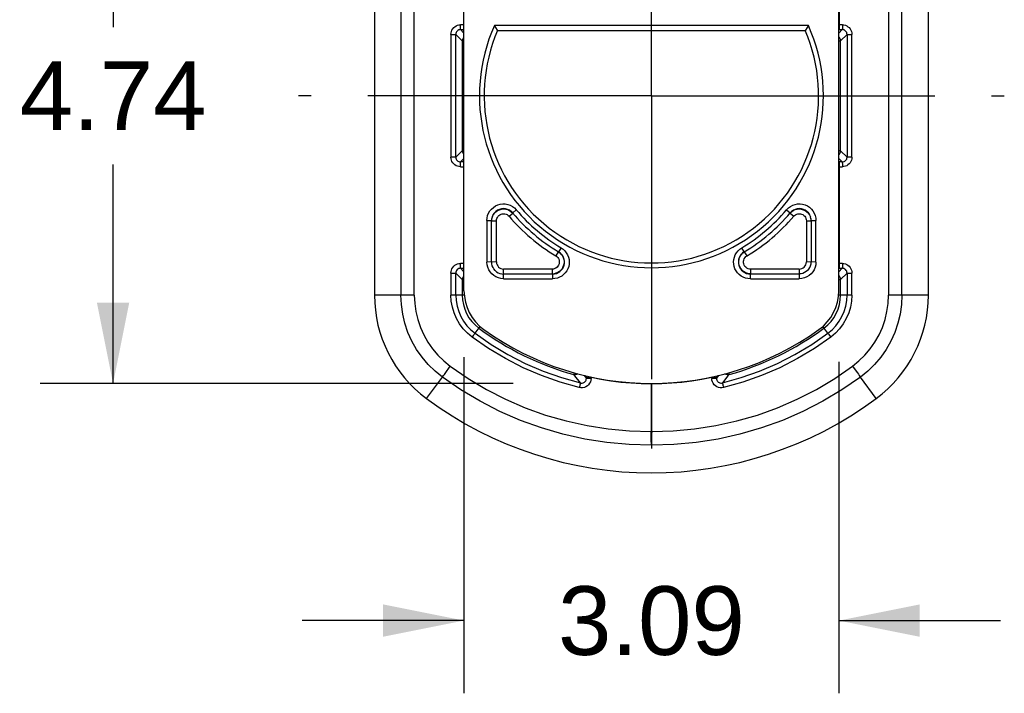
# Model space of a CAD drawing. Header units: inches. Extents: x 0 to 113, y 0 to 73.
# Tile 16 of 19: x 69.29 to 77.41, y 21.61 to 27.17. Entities that reach past the tile are written whole.
import ezdxf

# ---------------------------------------------------------------- set-up
doc = ezdxf.new("R2010")
doc.units = ezdxf.units.IN
doc.header["$LTSCALE"] = 6.233333
doc.header["$MEASUREMENT"] = 0
doc.linetypes.add('CENTER', pattern=[0.6, 0.375, -0.075, 0.075, -0.075])
doc.layers.get('0').update_dxf_attribs({"linetype": 'CONTINUOUS'})
doc.layers.add('DEFAULT_1', color=7, linetype='CENTER')
doc.styles.get("Standard").update_dxf_attribs({"font": 'arial.ttf'})
doc.dimstyles.new('DIMSTYLE_1', dxfattribs={"dimtxt": 0.566667, "dimasz": 0.666667, "dimexe": 0.09, "dimexo": 0.07, "dimgap": 0.0425, "dimtad": 0, "dimtih": 1, "dimtoh": 1, "dimzin": 4, "dimdsep": 46, "dimtxsty": 'Standard', "dimblk": '_FILLED', "dimblk1": '_FILLED', "dimblk2": '_FILLED', "dimcen": 0.09, "dimadec": 3, "dimazin": 1, "dimtfac": 1, "dimtdec": 3, "dimtofl": 0, "dimtmove": 0, "dimatfit": 3, "dimldrblk": '_FILLED', "dimfxl": 0, "dimtolj": 1, "dimtzin": 4, "dimarcsym": 0})

# ---------------------------------------------------------------- blocks, each defined once
blk = doc.blocks.new('_FILLED')
at = {"color": 0, "linetype": 'ByBlock'}
blk.add_solid([(0, 0), (-1, 0.2), (-1, -0.2)], dxfattribs=at)
blk = doc.blocks.new('*D2')
at = {"color": 2, "linetype": 'Continuous'}
for p, q in [((72.9545, 24.3831), (72.9545, 21.61)), ((76.0451, 24.3441), (76.0451, 21.61)), ((72.9545, 22.21), (71.6212, 22.21)), ((76.0451, 22.21), (77.3784, 22.21))]:
    blk.add_line(p, q, dxfattribs=at)
at = {"color": 2, "linetype": 'Continuous', "xscale": 0.6666666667, "yscale": 0.6666666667, "zscale": 0.6666666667}
blk.add_blockref('_FILLED', (72.9545, 22.21), dxfattribs=at)
at = {"color": 2, "linetype": 'Continuous', "xscale": 0.6666666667, "yscale": 0.6666666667, "zscale": 0.6666666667, "rotation": 180}
blk.add_blockref('_FILLED', (76.0451, 22.21), dxfattribs=at)
at = {"color": 2, "linetype": 'Continuous', "insert": (74.4998, 22.4933), "char_height": 0.56667, "width": 1.539901, "attachment_point": 2, "line_spacing_factor": 0.9}
blk.add_mtext('3.09', dxfattribs=at)
blk = doc.blocks.new('*D3')
at = {"color": 2, "linetype": 'Continuous'}
for p, q in [((73.387, 28.9108), (69.4612, 28.9108)), ((70.0612, 28.9108), (70.0612, 27.1054)), ((70.0612, 24.1667), (70.0612, 25.9721)), ((73.3586, 24.1667), (69.4612, 24.1667))]:
    blk.add_line(p, q, dxfattribs=at)
at = {"color": 2, "linetype": 'Continuous', "xscale": 0.6666666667, "yscale": 0.6666666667, "zscale": 0.6666666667}
for p, rotation in [((70.0612, 28.9108), 90), ((70.0612, 24.1667), 270)]:
    blk.add_blockref('_FILLED', p, dxfattribs=dict(at, rotation=rotation))
at = {"color": 2, "linetype": 'Continuous', "insert": (70.0612, 26.8221), "char_height": 0.56667, "width": 1.539901, "attachment_point": 2, "line_spacing_factor": 0.9}
blk.add_mtext('4.74', dxfattribs=at)

msp = doc.modelspace()

# ---------------------------------------------------------------- linework, layer by layer
at = {"color": 7, "linetype": 'Continuous'}
for p, q in [((72.2164, 30.6084), (72.2164, 24.8951)), ((72.4346, 28.1824), (72.4346, 24.8951)), ((72.5449, 24.8951), (72.5449, 28.1824)), ((76.4548, 28.1824), (76.4548, 24.8951)), ((76.565, 24.8951), (76.565, 28.1824)), ((76.7832, 24.8951), (76.7831, 28.2005)), ((72.9545, 24.9301), (72.9545, 28.1474)), ((76.0451, 24.9301), (76.0451, 28.1474)), ((72.9493, 27.9296), (72.9493, 27.1165)), ((76.0504, 27.1165), (76.0504, 27.9296)), ((72.9545, 27.1241), (72.9255, 27.1241)), ((72.9255, 27.1088), (72.9255, 27.1241)), ((72.9493, 27.1165), (72.9494, 27.1024)), ((75.7942, 27.1179), (73.2054, 27.1179)), ((76.0741, 27.1241), (76.0451, 27.1241)), ((72.8468, 27.0453), (72.8868, 27.0453)), ((72.8468, 27.0453), (72.8468, 26.0322)), ((72.9399, 26.9922), (72.8868, 27.0453)), ((72.8868, 26.0322), (72.8868, 27.0453)), ((72.9262, 27.0847), (72.9499, 27.0847)), ((72.9262, 27.0847), (72.9545, 27.0563)), ((72.9494, 27.1024), (72.9495, 27.0965)), ((72.9545, 27.0801), (72.9499, 27.0847)), ((73.2313, 27.0785), (73.2309, 27.079)), ((73.2312, 27.0785), (75.7684, 27.0785)), ((76.0497, 27.0847), (76.0451, 27.0801)), ((76.0451, 27.0563), (76.0735, 27.0847)), ((76.0497, 27.0847), (76.0735, 27.0847)), ((76.1128, 27.0453), (76.0597, 26.9922)), ((76.1128, 27.0453), (76.1529, 27.0453)), ((76.1128, 27.0453), (76.1128, 26.0322)), ((76.1529, 26.0322), (76.1529, 27.0453)), ((72.9399, 26.9922), (72.9545, 26.9922)), ((72.9399, 26.9922), (72.9399, 26.0853)), ((76.0451, 26.9922), (76.0597, 26.9922)), ((76.0597, 26.0853), (76.0597, 26.9922)), ((72.8868, 26.0322), (72.9399, 26.0853)), ((72.9545, 26.0853), (72.9399, 26.0853)), ((76.0597, 26.0853), (76.0451, 26.0853)), ((76.0597, 26.0853), (76.1128, 26.0322)), ((72.8868, 26.0322), (72.8468, 26.0322)), ((72.9545, 26.0212), (72.9262, 25.9928)), ((72.9499, 25.9928), (72.9262, 25.9928)), ((72.9499, 25.9928), (72.9545, 25.9974)), ((76.0735, 25.9928), (76.0451, 26.0212)), ((76.0451, 25.9974), (76.0497, 25.9928)), ((76.0735, 25.9928), (76.0497, 25.9928)), ((76.0498, 25.9919), (76.0497, 25.9928)), ((76.0503, 25.9751), (76.0502, 25.9811)), ((76.1529, 26.0322), (76.1128, 26.0322)), ((72.9255, 25.9535), (72.9545, 25.9535)), ((72.9493, 25.9611), (72.9492, 25.1556)), ((76.0451, 25.9535), (76.0741, 25.9535)), ((76.0504, 25.9611), (76.0503, 25.9751)), ((76.0504, 25.148), (76.0504, 25.9611)), ((73.3558, 25.5727), (73.3858, 25.5981)), ((73.3565, 25.5707), (73.3558, 25.5727)), ((75.6138, 25.5981), (75.6439, 25.5727)), ((75.6439, 25.5727), (75.6432, 25.5707)), ((73.1429, 25.5092), (73.1823, 25.5092)), ((73.1429, 25.5092), (73.1429, 25.1672)), ((73.1823, 25.5092), (73.183, 25.5071)), ((73.1823, 25.1672), (73.1823, 25.5092)), ((73.183, 25.5071), (73.1837, 25.5264)), ((73.183, 25.5071), (73.2224, 25.5071)), ((73.2224, 25.168), (73.2224, 25.5071)), ((73.3264, 25.5452), (73.3565, 25.5707)), ((75.6432, 25.5707), (75.6732, 25.5452)), ((75.7773, 25.5071), (75.8166, 25.5071)), ((75.7773, 25.5071), (75.7773, 25.168)), ((75.8166, 25.5071), (75.8159, 25.5264)), ((75.8166, 25.5071), (75.8174, 25.5092)), ((75.8174, 25.5092), (75.8567, 25.5092)), ((75.8174, 25.5092), (75.8174, 25.1672)), ((75.8567, 25.1672), (75.8567, 25.5092)), ((73.7318, 25.2524), (73.7116, 25.2187)), ((73.7318, 25.2524), (73.7345, 25.2517)), ((73.7546, 25.2856), (73.7345, 25.2517)), ((75.2652, 25.2517), (75.245, 25.2856)), ((75.2652, 25.2517), (75.2678, 25.2524)), ((75.288, 25.2187), (75.2678, 25.2524)), ((73.2224, 25.168), (73.1429, 25.1672)), ((73.183, 25.168), (73.1823, 25.1672)), ((75.8567, 25.1672), (75.7773, 25.168)), ((75.8174, 25.1672), (75.8166, 25.168)), ((72.9545, 25.1556), (72.9255, 25.1556)), ((72.9255, 25.1403), (72.9255, 25.1556)), ((72.9262, 25.1162), (72.9499, 25.1162)), ((72.9262, 25.1162), (72.9545, 25.0878)), ((72.9492, 25.1556), (72.9493, 25.1407)), ((72.9545, 25.1116), (72.9499, 25.1162)), ((73.2806, 25.0295), (73.2814, 25.109)), ((73.6814, 25.109), (73.2814, 25.109)), ((73.6814, 25.109), (73.6814, 25.0696)), ((75.7182, 25.109), (75.3183, 25.109)), ((75.3183, 25.0696), (75.3183, 25.109)), ((75.7182, 25.109), (75.719, 25.0295)), ((76.0741, 25.1556), (76.0451, 25.1556)), ((76.0497, 25.1162), (76.0451, 25.1116)), ((76.0451, 25.0878), (76.0735, 25.1162)), ((76.0497, 25.1162), (76.0735, 25.1162)), ((72.8468, 25.0768), (72.8868, 25.0768)), ((72.8468, 25.0768), (72.8468, 24.8951)), ((72.9399, 25.0237), (72.8868, 25.0768)), ((72.8868, 24.8951), (72.8868, 25.0768)), ((72.9399, 25.0237), (72.9545, 25.0237)), ((72.9399, 25.0237), (72.9399, 24.8951)), ((73.2806, 25.0688), (73.2814, 25.0696)), ((73.6842, 25.0688), (73.2806, 25.0688)), ((73.2806, 25.0295), (73.6842, 25.0295)), ((73.6842, 25.0688), (73.6814, 25.0696)), ((73.6842, 25.0688), (73.6842, 25.0295)), ((75.3183, 25.0696), (75.3154, 25.0688)), ((75.719, 25.0688), (75.3154, 25.0688)), ((75.3154, 25.0295), (75.3154, 25.0688)), ((75.3154, 25.0295), (75.719, 25.0295)), ((75.7182, 25.0696), (75.719, 25.0688)), ((76.0451, 25.0237), (76.0597, 25.0237)), ((76.1128, 25.0768), (76.0597, 25.0237)), ((76.0597, 24.8951), (76.0597, 25.0237)), ((76.1128, 25.0768), (76.1529, 25.0768)), ((76.1128, 25.0768), (76.1128, 24.8951)), ((76.1529, 24.8951), (76.1529, 25.0768)), ((72.5449, 24.8951), (72.2164, 24.8951)), ((72.9561, 24.8951), (72.8468, 24.8951)), ((76.1529, 24.8951), (76.0435, 24.8951)), ((76.7832, 24.8951), (76.4548, 24.8951)), ((73.0453, 24.5799), (73.0868, 24.6358)), ((75.9543, 24.5799), (75.9128, 24.6358)), ((73.0305, 24.5608), (73.0211, 24.5483)), ((75.9614, 24.5711), (75.9692, 24.5608)), ((75.9692, 24.5608), (75.9785, 24.5483)), ((76.158, 24.3084), (76.1792, 24.2795)), ((72.6456, 24.0417), (72.7768, 24.2182)), ((72.7929, 24.2412), (72.8099, 24.2649)), ((73.8691, 24.2277), (73.86, 24.2395)), ((73.8639, 24.2535), (73.8602, 24.24)), ((73.9146, 24.1699), (73.8691, 24.2277)), ((73.9442, 24.2327), (73.9634, 24.2081)), ((73.9634, 24.2143), (73.9497, 24.2314)), ((73.9634, 24.2143), (74.0008, 24.2143)), ((73.9634, 24.2143), (73.9634, 24.2081)), ((74.0021, 24.2081), (73.9634, 24.2081)), ((74.0021, 24.2081), (74.0007, 24.1936)), ((74.0021, 24.2143), (74.0032, 24.2193)), ((74.0021, 24.2081), (74.0021, 24.2143)), ((74.9965, 24.2193), (74.9975, 24.2143)), ((74.9975, 24.2143), (75.0362, 24.2143)), ((74.9975, 24.2143), (74.9975, 24.2081)), ((75.0362, 24.2081), (74.9975, 24.2081)), ((74.9989, 24.1936), (74.9975, 24.2081)), ((75.0362, 24.2081), (75.0554, 24.2327)), ((75.05, 24.2314), (75.0362, 24.2143)), ((75.0362, 24.2081), (75.0362, 24.2143)), ((75.1305, 24.2277), (75.0851, 24.1699)), ((75.1396, 24.2395), (75.1305, 24.2277)), ((75.1357, 24.2535), (75.1395, 24.24)), ((76.354, 24.0417), (76.2229, 24.2182)), ((74.4978, 24.1667), (74.4978, 23.7702)), ((74.4978, 24.1616), (74.5019, 24.1616)), ((74.5019, 23.7702), (74.5019, 24.1667)), ((74.4978, 23.7702), (74.5019, 23.7702)), ((74.4988, 23.6862), (74.4983, 23.7158)), ((74.5018, 23.7518), (74.5014, 23.7171)), ((74.5019, 23.7702), (74.5018, 23.7518))]:
    msp.add_line(p, q, dxfattribs=at)
for points in [[(72.8468, 27.0453), (72.8478, 27.0579), (72.8507, 27.0697), (72.8554, 27.0811), (72.8618, 27.0916), (72.8698, 27.101), (72.8792, 27.109), (72.8897, 27.1155), (72.9011, 27.1202), (72.913, 27.1231), (72.9255, 27.1241)], [(73.2309, 27.079), (73.216, 27.1017), (73.211, 27.1095), (73.2054, 27.1179)], [(75.7942, 27.1179), (75.7887, 27.1094), (75.7837, 27.1017)], [(76.0502, 27.0965), (76.0503, 27.1024), (76.0504, 27.1165)], [(76.0742, 27.1241), (76.0741, 27.1094), (76.074, 27.1028), (76.074, 27.0969), (76.0739, 27.0919), (76.0737, 27.0881), (76.0736, 27.0857), (76.0735, 27.0847)], [(76.0741, 27.1241), (76.0867, 27.1231), (76.0986, 27.1202), (76.11, 27.1154), (76.1205, 27.109), (76.1298, 27.101), (76.1378, 27.0916), (76.1442, 27.0811), (76.149, 27.0697), (76.1518, 27.0579), (76.1529, 27.0453)], [(72.9262, 27.0847), (72.9185, 27.084), (72.9111, 27.0817), (72.9043, 27.0781), (72.8983, 27.0732), (72.8935, 27.0672), (72.8898, 27.0604), (72.8876, 27.053), (72.8868, 27.0453)], [(72.9262, 27.0847), (72.926, 27.0856), (72.9259, 27.0878), (72.9258, 27.0914), (72.9257, 27.0961), (72.9256, 27.102), (72.9255, 27.1088)], [(72.9495, 27.0965), (72.9496, 27.0916), (72.9497, 27.0879), (72.9498, 27.0856), (72.9499, 27.0847)], [(72.9499, 27.0847), (72.951, 27.0847), (72.9519, 27.0848), (72.9526, 27.0848), (72.9532, 27.0849), (72.9539, 27.0849), (72.9545, 27.085)], [(75.7837, 27.1017), (75.7701, 27.0811), (75.7688, 27.079), (75.7683, 27.0785)], [(76.0451, 27.085), (76.0458, 27.0849), (76.0464, 27.0849), (76.047, 27.0848), (76.0477, 27.0848), (76.0486, 27.0847), (76.0497, 27.0847)], [(76.0497, 27.0847), (76.0498, 27.0856), (76.05, 27.0879), (76.0501, 27.0916), (76.0502, 27.0965)], [(76.1128, 27.0453), (76.1121, 27.053), (76.1098, 27.0604), (76.1062, 27.0672), (76.1013, 27.0732), (76.0953, 27.0781), (76.0885, 27.0817), (76.0812, 27.084), (76.0735, 27.0847)], [(72.9545, 27.0228), (72.9503, 27.0188), (72.9467, 27.0142), (72.9438, 27.0092), (72.9417, 27.0037), (72.9404, 26.998), (72.9399, 26.9922)], [(76.0597, 26.9922), (76.0593, 26.998), (76.058, 27.0037), (76.0559, 27.0092), (76.053, 27.0142), (76.0493, 27.0188), (76.0451, 27.0228)], [(72.9399, 26.0853), (72.9404, 26.0795), (72.9417, 26.0738), (72.9438, 26.0684), (72.9467, 26.0633), (72.9503, 26.0587), (72.9545, 26.0548)], [(76.0451, 26.0548), (76.0493, 26.0587), (76.053, 26.0633), (76.0559, 26.0684), (76.058, 26.0738), (76.0593, 26.0795), (76.0597, 26.0853)], [(72.9255, 25.9535), (72.913, 25.9545), (72.9011, 25.9574), (72.8897, 25.9621), (72.8792, 25.9685), (72.8698, 25.9766), (72.8618, 25.9859), (72.8554, 25.9964), (72.8507, 26.0078), (72.8478, 26.0197), (72.8468, 26.0322)], [(72.8868, 26.0322), (72.8876, 26.0245), (72.8898, 26.0171), (72.8935, 26.0103), (72.8983, 26.0044), (72.9043, 25.9995), (72.9111, 25.9958), (72.9185, 25.9936), (72.9262, 25.9928)], [(72.9255, 25.9535), (72.9255, 25.9682), (72.9256, 25.9748), (72.9257, 25.9806), (72.9258, 25.9856), (72.9259, 25.9895), (72.926, 25.9919), (72.9262, 25.9928)], [(72.9495, 25.9811), (72.9494, 25.9751), (72.9493, 25.9611)], [(72.9499, 25.9928), (72.9498, 25.9919), (72.9497, 25.9896), (72.9496, 25.986), (72.9495, 25.9811)], [(72.9545, 25.9925), (72.9539, 25.9926), (72.9533, 25.9927), (72.9527, 25.9927), (72.952, 25.9928), (72.951, 25.9928), (72.9499, 25.9928)], [(76.0497, 25.9928), (76.0487, 25.9928), (76.0479, 25.9928), (76.0473, 25.9927), (76.0467, 25.9927), (76.046, 25.9926), (76.0451, 25.9925)], [(76.0502, 25.9811), (76.0501, 25.986), (76.05, 25.9896), (76.0498, 25.9919)], [(76.0735, 25.9928), (76.0812, 25.9936), (76.0885, 25.9958), (76.0953, 25.9995), (76.1013, 26.0044), (76.1062, 26.0103), (76.1098, 26.0171), (76.1121, 26.0245), (76.1128, 26.0322)], [(76.0735, 25.9928), (76.0736, 25.992), (76.0737, 25.9897), (76.0738, 25.9862), (76.0739, 25.9815), (76.074, 25.9756)], [(76.1529, 26.0322), (76.1518, 26.0197), (76.149, 26.0078), (76.1442, 25.9964), (76.1378, 25.9859), (76.1298, 25.9766), (76.1205, 25.9685), (76.11, 25.9621), (76.0986, 25.9574), (76.0867, 25.9545), (76.0741, 25.9535)], [(76.074, 25.9756), (76.0741, 25.9613), (76.0742, 25.9535)], [(73.1429, 25.5092), (73.1446, 25.5308), (73.1494, 25.5512), (73.1573, 25.5707), (73.168, 25.5888), (73.1813, 25.6049), (73.1968, 25.6188), (73.2142, 25.6302), (73.2332, 25.6388), (73.2532, 25.6445), (73.2738, 25.647), (73.2946, 25.6464), (73.3152, 25.6427), (73.335, 25.6358), (73.3537, 25.626), (73.3706, 25.6134), (73.3858, 25.5981)], [(73.3558, 25.5727), (73.3436, 25.5849), (73.3295, 25.5948), (73.3139, 25.602), (73.2973, 25.6065), (73.2802, 25.608), (73.2632, 25.6065), (73.2466, 25.602), (73.2311, 25.5948), (73.2171, 25.5849), (73.2051, 25.5727), (73.1953, 25.5586), (73.1881, 25.543), (73.1837, 25.5264)], [(73.1845, 25.5242), (73.189, 25.5407), (73.1962, 25.5562), (73.206, 25.5702), (73.2181, 25.5823), (73.2321, 25.5921), (73.2476, 25.5994), (73.2641, 25.6039), (73.2811, 25.6054), (73.2981, 25.604), (73.3147, 25.5996), (73.3302, 25.5924), (73.3443, 25.5827), (73.3565, 25.5707)], [(75.6138, 25.5981), (75.629, 25.6134), (75.6459, 25.626), (75.6645, 25.6358), (75.6843, 25.6427), (75.7049, 25.6464), (75.7257, 25.647), (75.7464, 25.6445), (75.7664, 25.6389), (75.7853, 25.6303), (75.8027, 25.6189), (75.8183, 25.605), (75.8316, 25.5889), (75.8423, 25.5708), (75.8502, 25.5513), (75.855, 25.5308), (75.8567, 25.5092)], [(75.6432, 25.5707), (75.6554, 25.5827), (75.6694, 25.5924), (75.685, 25.5996), (75.7015, 25.604), (75.7186, 25.6054), (75.7356, 25.6039), (75.7521, 25.5994), (75.7676, 25.5921), (75.7816, 25.5823), (75.7936, 25.5702), (75.8034, 25.5562), (75.8107, 25.5407)], [(75.8151, 25.5241), (75.8115, 25.5431), (75.8043, 25.5587), (75.7945, 25.5728), (75.7825, 25.5849), (75.7684, 25.5948), (75.7529, 25.6021), (75.7364, 25.6065), (75.7194, 25.608), (75.7023, 25.6065), (75.6857, 25.602), (75.6701, 25.5947), (75.656, 25.5848), (75.6439, 25.5727)], [(73.2224, 25.5071), (73.2233, 25.5173), (73.2258, 25.527), (73.23, 25.5362), (73.2358, 25.5447), (73.243, 25.552), (73.2513, 25.558), (73.2606, 25.5624), (73.2705, 25.5652), (73.2808, 25.5662), (73.2911, 25.5654), (73.3012, 25.5627), (73.3106, 25.5584), (73.319, 25.5526), (73.3264, 25.5452)], [(75.6732, 25.5452), (75.6805, 25.5524), (75.6887, 25.5582), (75.6979, 25.5625), (75.7077, 25.5652), (75.7179, 25.5662), (75.7282, 25.5654), (75.7381, 25.5628), (75.7475, 25.5585), (75.756, 25.5526), (75.7633, 25.5453), (75.7693, 25.5368), (75.7737, 25.5274), (75.7763, 25.5176), (75.7773, 25.5071)], [(73.6814, 25.0696), (73.7005, 25.0701), (73.7163, 25.074), (73.7312, 25.0804), (73.7447, 25.089), (73.7567, 25.0997), (73.7667, 25.1121), (73.7746, 25.126), (73.78, 25.141), (73.783, 25.1567), (73.7833, 25.1727), (73.781, 25.1885), (73.7761, 25.2038), (73.7688, 25.2181), (73.7593, 25.231), (73.7478, 25.2424), (73.7345, 25.2517)], [(73.7546, 25.2856), (73.7713, 25.2739), (73.7858, 25.2604), (73.7982, 25.2448), (73.8083, 25.2276), (73.8158, 25.2091), (73.8206, 25.1898), (73.8225, 25.17), (73.8215, 25.1501), (73.8176, 25.1307), (73.811, 25.1119), (73.8017, 25.0944), (73.79, 25.0783), (73.7761, 25.0641), (73.7603, 25.0521), (73.7428, 25.0424), (73.7241, 25.0353), (73.7046, 25.031), (73.6842, 25.0295)], [(73.7318, 25.2524), (73.7448, 25.2431), (73.7562, 25.2318), (73.7655, 25.2188), (73.7726, 25.2045), (73.7774, 25.1893), (73.7795, 25.1734), (73.7791, 25.1575), (73.7761, 25.1418), (73.7706, 25.1268), (73.7628, 25.1128), (73.7528, 25.1004), (73.7409, 25.0897), (73.7275, 25.0811), (73.7128, 25.0748), (73.6973, 25.0709)], [(75.3154, 25.0295), (75.2952, 25.031), (75.2758, 25.0352), (75.2571, 25.0423), (75.2396, 25.0519), (75.2238, 25.0639), (75.2098, 25.0781), (75.198, 25.0941), (75.1887, 25.1117), (75.1821, 25.1304), (75.1782, 25.1499), (75.1772, 25.1697), (75.179, 25.1895), (75.1838, 25.2088), (75.1912, 25.2273), (75.2013, 25.2445), (75.2137, 25.2602), (75.2283, 25.2738), (75.245, 25.2856)], [(75.2651, 25.2517), (75.2518, 25.2423), (75.2402, 25.2309), (75.2307, 25.2178), (75.2234, 25.2035), (75.2186, 25.1882), (75.2164, 25.1724), (75.2167, 25.1564), (75.2197, 25.1407), (75.2252, 25.1257), (75.2331, 25.1118), (75.2432, 25.0994), (75.2551, 25.0888), (75.2687, 25.0802), (75.2835, 25.074), (75.2992, 25.0701), (75.3154, 25.0688)], [(75.3183, 25.0696), (75.3023, 25.0709), (75.2867, 25.0748), (75.2721, 25.0812), (75.2586, 25.0898), (75.2468, 25.1005), (75.2368, 25.113), (75.2289, 25.1269), (75.2235, 25.1419), (75.2205, 25.1576), (75.2201, 25.1736), (75.2223, 25.1894), (75.227, 25.2046), (75.2342, 25.2189), (75.2435, 25.2318), (75.2548, 25.2431), (75.2678, 25.2524)], [(73.2806, 25.0295), (73.2587, 25.0313), (73.2379, 25.0363), (73.218, 25.0446), (73.1996, 25.0558), (73.1832, 25.0698), (73.1692, 25.0862), (73.158, 25.1046), (73.1497, 25.1245), (73.1447, 25.1453), (73.1429, 25.1672)], [(73.2119, 25.0984), (73.2018, 25.1102), (73.1938, 25.1233), (73.1879, 25.1376), (73.1843, 25.1526), (73.183, 25.168)], [(73.2224, 25.168), (73.2236, 25.1561), (73.2269, 25.1452), (73.2324, 25.1351), (73.2397, 25.1262), (73.2485, 25.119), (73.2586, 25.1135), (73.2695, 25.1102), (73.2814, 25.109)], [(73.7116, 25.2187), (73.7204, 25.2122), (73.7277, 25.2046), (73.7337, 25.1955), (73.7379, 25.1855), (73.7402, 25.1748), (73.7405, 25.1638), (73.7387, 25.153), (73.7349, 25.1426), (73.7292, 25.1331), (73.7218, 25.1248), (73.713, 25.1181), (73.7031, 25.113), (73.6926, 25.11), (73.6814, 25.109)], [(75.3183, 25.109), (75.3074, 25.11), (75.2972, 25.1128), (75.2875, 25.1175), (75.2787, 25.124), (75.2713, 25.132), (75.2654, 25.1412), (75.2614, 25.1515), (75.2593, 25.1623), (75.2593, 25.1734), (75.2614, 25.1843), (75.2655, 25.1946), (75.2715, 25.204), (75.2789, 25.212), (75.288, 25.2187)], [(75.7182, 25.109), (75.7301, 25.1102), (75.741, 25.1135), (75.7511, 25.119), (75.76, 25.1262), (75.7672, 25.1351), (75.7727, 25.1452), (75.776, 25.1561), (75.7773, 25.168)], [(75.8567, 25.1672), (75.8549, 25.1453), (75.85, 25.1245), (75.8417, 25.1046), (75.8304, 25.0862), (75.8164, 25.0698), (75.8, 25.0558), (75.7816, 25.0446), (75.7617, 25.0363), (75.7409, 25.0313), (75.719, 25.0295)], [(75.7886, 25.0976), (75.7986, 25.1094), (75.8067, 25.1225), (75.8126, 25.1368), (75.8162, 25.1518), (75.8174, 25.1672)], [(72.8468, 25.0768), (72.8478, 25.0893), (72.8507, 25.1012), (72.8554, 25.1126), (72.8618, 25.1231), (72.8698, 25.1325), (72.8792, 25.1405), (72.8897, 25.1469), (72.9011, 25.1517), (72.913, 25.1546), (72.9255, 25.1556)], [(72.9262, 25.1162), (72.9185, 25.1155), (72.9111, 25.1132), (72.9043, 25.1096), (72.8983, 25.1047), (72.8935, 25.0987), (72.8898, 25.0919), (72.8876, 25.0845), (72.8868, 25.0768)], [(72.9262, 25.1162), (72.926, 25.1171), (72.9259, 25.1193), (72.9258, 25.1229), (72.9257, 25.1276), (72.9256, 25.1335), (72.9255, 25.1403)], [(72.9493, 25.1407), (72.9494, 25.1339), (72.9495, 25.128)], [(72.9495, 25.128), (72.9496, 25.1231), (72.9497, 25.1194), (72.9498, 25.1171), (72.9499, 25.1162)], [(72.9499, 25.1162), (72.951, 25.1162), (72.9519, 25.1163), (72.9526, 25.1163), (72.9532, 25.1164), (72.9539, 25.1164), (72.9545, 25.1165)], [(73.211, 25.0976), (73.2228, 25.0876), (73.2359, 25.0795), (73.2502, 25.0736), (73.2652, 25.07), (73.2806, 25.0688)], [(75.7878, 25.0984), (75.7761, 25.0884), (75.7629, 25.0804), (75.7486, 25.0744), (75.7336, 25.0708), (75.7182, 25.0696)], [(76.0451, 25.1165), (76.0457, 25.1164), (76.0464, 25.1164), (76.047, 25.1163), (76.0477, 25.1163), (76.0486, 25.1162), (76.0497, 25.1162)], [(76.0497, 25.1162), (76.0498, 25.1171), (76.05, 25.1194), (76.0501, 25.1231), (76.0502, 25.128)], [(76.0502, 25.128), (76.0503, 25.1339), (76.0504, 25.148)], [(76.0742, 25.1556), (76.0741, 25.1409), (76.074, 25.1343), (76.074, 25.1284), (76.0739, 25.1234), (76.0737, 25.1196), (76.0736, 25.1171), (76.0735, 25.1162)], [(76.1128, 25.0768), (76.1121, 25.0845), (76.1098, 25.0919), (76.1062, 25.0987), (76.1013, 25.1047), (76.0953, 25.1096), (76.0885, 25.1132), (76.0812, 25.1155), (76.0735, 25.1162)], [(76.0741, 25.1556), (76.0867, 25.1546), (76.0986, 25.1517), (76.11, 25.1469), (76.1205, 25.1405), (76.1298, 25.1325), (76.1378, 25.1231), (76.1442, 25.1126), (76.149, 25.1012), (76.1518, 25.0893), (76.1529, 25.0768)], [(72.9545, 25.0543), (72.9503, 25.0503), (72.9467, 25.0457), (72.9438, 25.0407), (72.9417, 25.0352), (72.9404, 25.0295), (72.9399, 25.0237)], [(76.0597, 25.0237), (76.0593, 25.0295), (76.058, 25.0352), (76.0559, 25.0407), (76.053, 25.0457), (76.0493, 25.0503), (76.0451, 25.0543)], [(72.7768, 24.2182), (72.7157, 24.2678), (72.6595, 24.3228), (72.6087, 24.3829), (72.5637, 24.4474), (72.525, 24.5159), (72.4928, 24.5877), (72.4675, 24.6621), (72.4493, 24.7386), (72.4383, 24.8165), (72.4346, 24.8951)], [(72.5449, 24.8951), (72.5481, 24.8267), (72.5576, 24.7595), (72.5735, 24.6931), (72.5954, 24.6286), (72.6233, 24.5664), (72.6569, 24.507), (72.6959, 24.4511), (72.7399, 24.399), (72.7885, 24.3516), (72.8417, 24.3084)], [(73.0212, 24.5483), (72.9824, 24.5809), (72.9481, 24.6172), (72.918, 24.6575), (72.8928, 24.701), (72.8729, 24.7472), (72.8584, 24.7954), (72.8498, 24.8446), (72.8468, 24.8951)], [(72.8868, 24.8951), (72.8895, 24.8495), (72.8974, 24.8045), (72.9106, 24.7607), (72.9287, 24.7187), (72.9516, 24.6791), (72.9789, 24.6425), (73.0103, 24.6093), (73.0453, 24.5799)], [(75.9543, 24.5799), (75.9894, 24.6093), (76.0208, 24.6425), (76.0481, 24.6791), (76.071, 24.7187), (76.0891, 24.7607), (76.1022, 24.8045), (76.1102, 24.8495), (76.1128, 24.8951)], [(76.1529, 24.8951), (76.1499, 24.8446), (76.1412, 24.7954), (76.1267, 24.7472), (76.1068, 24.701), (76.0816, 24.6575), (76.0516, 24.6172), (76.0173, 24.5809), (75.9785, 24.5483)], [(76.158, 24.3084), (76.2112, 24.3516), (76.2597, 24.399), (76.3037, 24.4511), (76.3428, 24.507), (76.3763, 24.5664), (76.4042, 24.6286), (76.4262, 24.6931), (76.442, 24.7595), (76.4515, 24.8267), (76.4548, 24.8951)], [(76.565, 24.8951), (76.5614, 24.8165), (76.5504, 24.7386), (76.5321, 24.6621), (76.5068, 24.5877), (76.4746, 24.5159), (76.4359, 24.4474), (76.3909, 24.3829), (76.3402, 24.3228), (76.284, 24.2678), (76.2229, 24.2182)], [(73.9044, 24.1317), (73.7465, 24.1764), (73.5925, 24.2311), (73.4421, 24.2961), (73.2963, 24.3708), (73.1561, 24.4548), (73.0212, 24.5483)], [(73.0453, 24.5799), (73.0448, 24.5794), (73.0434, 24.5776), (73.0412, 24.5748), (73.0383, 24.5711), (73.0305, 24.5608)], [(73.0453, 24.5799), (73.1778, 24.4881), (73.3161, 24.4052), (73.4596, 24.3317), (73.6076, 24.2678), (73.7595, 24.2138), (73.9146, 24.1699)], [(75.0851, 24.1699), (75.2402, 24.2138), (75.3921, 24.2678), (75.5401, 24.3317), (75.6835, 24.4052), (75.8218, 24.4881), (75.9543, 24.5799)], [(75.9785, 24.5483), (75.8435, 24.4548), (75.7033, 24.3708), (75.5575, 24.2961), (75.4072, 24.2311), (75.2532, 24.1764), (75.0952, 24.1317)], [(75.9543, 24.5799), (75.9549, 24.5794), (75.9563, 24.5776), (75.9585, 24.5748), (75.9614, 24.5711)], [(72.8099, 24.2649), (72.8307, 24.2934), (72.8417, 24.3084)], [(72.8417, 24.3084), (72.9879, 24.2079), (73.1397, 24.1173), (73.2973, 24.0365), (73.4597, 23.9658), (73.6263, 23.9057), (73.7964, 23.8564), (73.9693, 23.8181), (74.1443, 23.7908), (74.3204, 23.7749), (74.4978, 23.7702)], [(74.5019, 23.7702), (74.6793, 23.7749), (74.8553, 23.7908), (75.0303, 23.8181), (75.2032, 23.8564), (75.3733, 23.9057), (75.5399, 23.9658), (75.7024, 24.0365), (75.8599, 24.1173), (76.0117, 24.2079), (76.158, 24.3084)], [(76.1792, 24.2795), (76.198, 24.2535), (76.2062, 24.2421), (76.2132, 24.2322), (76.2188, 24.2241), (76.2229, 24.2182)], [(72.7768, 24.2182), (72.7807, 24.224), (72.7861, 24.2317), (72.7929, 24.2412)], [(74.4998, 23.6579), (74.3156, 23.6627), (74.1321, 23.6794), (73.95, 23.7078), (73.7702, 23.7477), (73.5932, 23.799), (73.4198, 23.8616), (73.2508, 23.9351), (73.0869, 24.0193), (72.9286, 24.1138), (72.7768, 24.2182)], [(73.8936, 24.2455), (73.8886, 24.2424), (73.8832, 24.2401), (73.8775, 24.2387), (73.8717, 24.2381), (73.8658, 24.2383), (73.86, 24.2395)], [(74.0007, 24.1936), (73.9969, 24.18), (73.9906, 24.1673), (73.9822, 24.1558), (73.9719, 24.1461), (73.96, 24.1384), (73.9468, 24.133), (73.9329, 24.13), (73.9189, 24.1296), (73.9044, 24.1317)], [(73.9146, 24.1699), (73.9217, 24.1688), (73.9288, 24.169), (73.9358, 24.1705), (73.9424, 24.1733), (73.9484, 24.1771), (73.9536, 24.182), (73.9578, 24.1878), (73.9609, 24.1942), (73.9628, 24.201), (73.9634, 24.208)], [(73.9634, 24.2143), (73.9635, 24.2166), (73.9637, 24.2189), (73.964, 24.2211), (73.9645, 24.2233), (73.965, 24.2255), (73.9657, 24.2276)], [(74.4978, 24.1616), (74.4145, 24.1632), (74.3314, 24.1676), (74.2485, 24.175), (74.166, 24.1852), (74.0838, 24.1983), (74.0021, 24.2143)], [(76.2229, 24.2182), (76.071, 24.1138), (75.9128, 24.0193), (75.7488, 23.9351), (75.5798, 23.8616), (75.4065, 23.799), (75.2295, 23.7477), (75.0496, 23.7078), (74.8675, 23.6794), (74.684, 23.6627), (74.4998, 23.6579)], [(74.9975, 24.2143), (74.9158, 24.1983), (74.8337, 24.1852), (74.7511, 24.175), (74.6682, 24.1676), (74.5851, 24.1632), (74.5019, 24.1616)], [(75.0952, 24.1317), (75.0808, 24.1296), (75.0667, 24.13), (75.0528, 24.133), (75.0397, 24.1384), (75.0278, 24.1461), (75.0174, 24.1558), (75.009, 24.1673), (75.0027, 24.18), (74.9989, 24.1936)], [(75.0339, 24.2276), (75.0346, 24.2255), (75.0352, 24.2233), (75.0356, 24.2211), (75.036, 24.2189), (75.0362, 24.2166), (75.0362, 24.2144)], [(75.0362, 24.208), (75.0369, 24.2009), (75.0388, 24.1941), (75.0419, 24.1877), (75.0461, 24.182), (75.0513, 24.1771), (75.0573, 24.1732), (75.0639, 24.1705), (75.0709, 24.169), (75.078, 24.1688), (75.0851, 24.1699)], [(75.1396, 24.2395), (75.1339, 24.2383), (75.128, 24.2381), (75.1221, 24.2387), (75.1164, 24.2401), (75.111, 24.2424), (75.106, 24.2455)], [(73.9146, 24.1699), (73.9142, 24.169), (73.9136, 24.1668), (73.9126, 24.1634), (73.9114, 24.1588), (73.9099, 24.1531), (73.9082, 24.1465), (73.9045, 24.1317)], [(75.0851, 24.1699), (75.0854, 24.169), (75.0861, 24.1668), (75.087, 24.1634), (75.0883, 24.1588), (75.0898, 24.1531)], [(75.0898, 24.1531), (75.0933, 24.1393), (75.0952, 24.1317)], [(74.4983, 23.7158), (74.4979, 23.7513), (74.4978, 23.7702)], [(74.5014, 23.7171), (74.5008, 23.6873), (74.5005, 23.6751), (74.5002, 23.6651), (74.4998, 23.6579)], [(74.4998, 23.6579), (74.4995, 23.6649), (74.4992, 23.6745), (74.4988, 23.6862)]]:
    msp.add_lwpolyline(points, dxfattribs=at)
for centre, radius, start, end in [((74.4998, 26.5388), 1.418, 155.89746, 24.10254), ((74.4998, 26.5388), 1.3786, 156.95365, 23.04635), ((74.4998, 26.5388), 1.4974, 220.17918, 239.26228), ((74.4998, 26.5388), 1.458, 220.17918, 239.26228), ((74.4998, 26.5388), 1.458, 300.73772, 319.82082), ((74.4998, 26.5388), 1.4974, 300.73772, 319.82082), ((74.4998, 26.5388), 1.5375, 220.25599, 239.16015), ((74.4998, 26.5388), 1.5375, 300.83985, 319.74401), ((73.3482, 24.9301), 0.3937, 180, 234.40235), ((75.6514, 24.9301), 0.3937, 305.59765, 360), ((73.2793, 24.8951), 1.063, 180, 233.40507), ((73.2793, 24.8951), 0.3394, 180, 233.40507), ((75.7203, 24.8951), 0.3394, 306.59493, 360), ((75.7203, 24.8951), 1.063, 306.59493, 360), ((74.4998, 26.5388), 2.3866, 233.40507, 254.45042), ((74.4998, 26.5388), 2.372, 234.40235, 305.59765), ((74.4998, 26.5388), 2.3866, 285.54958, 306.59493), ((74.4998, 26.5388), 3.1102, 233.40507, 306.59493)]:
    msp.add_arc(centre, radius, start, end, dxfattribs=at)
at = {"layer": 'DEFAULT_1', "color": 2, "linetype": 'CENTER'}
for q in [(74.4998, 29.4483), (71.5903, 26.5388), (77.4093, 26.5388), (74.4998, 23.6293)]:
    msp.add_line((74.4998, 26.5388), q, dxfattribs=at)

# ---------------------------------------------------------------- dimensions: what is measured, and where the dimension line sits
at = {"color": 2, "linetype": 'Continuous'}
dim = msp.add_linear_dim(base=(70.0612, 28.9108), p1=(73.4286, 24.1667), p2=(73.457, 28.9108), angle=90, dimstyle='DIMSTYLE_1', dxfattribs=at)
dim.commit()
dim.dimension.update_dxf_attribs({"geometry": '*D3', "text_midpoint": (70.0468, 26.5377), "dimtype": 160})
dim = msp.add_linear_dim(base=(76.0451, 22.21), p1=(72.9545, 24.4531), p2=(76.0451, 24.4141), dimstyle='DIMSTYLE_1', dxfattribs=at)
dim.commit()
dim.dimension.update_dxf_attribs({"geometry": '*D2', "text_midpoint": (74.4991, 22.2068), "dimtype": 160})

doc.saveas('drawing.dxf')
